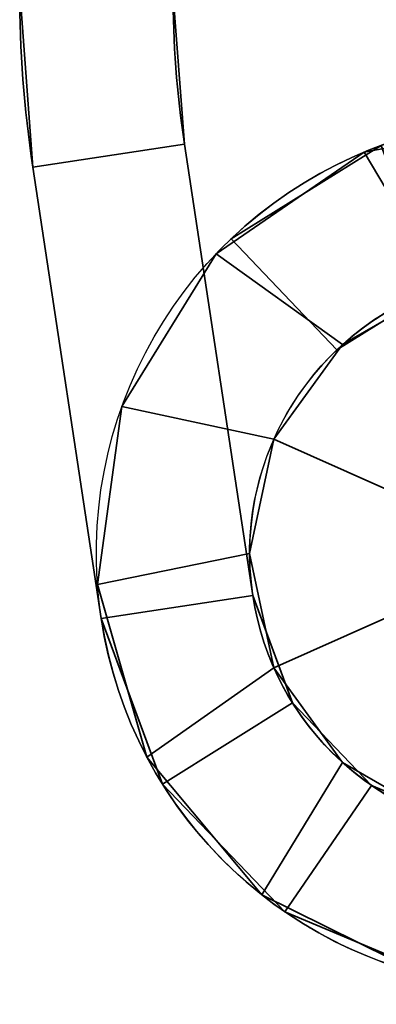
# Model space of a CAD drawing. Header units: millimetres. Extents: x -603 to 3703, y -120 to 193.
# Tile 152 of 256: x 405.5 to 412.48, y -69.32 to -50.06. Entities that reach past the tile are written whole.
import ezdxf

# ---------------------------------------------------------------- set-up
doc = ezdxf.new("R2010")
doc.units = ezdxf.units.MM
doc.layers.add('151', color=7, linetype='Continuous', true_color=0xffffff)

# ---------------------------------------------------------------- blocks, each defined once
blk = doc.blocks.new('UG_SURFACE_004')
at = {"layer": '151', "color": 252, "linetype": 'Continuous', "lineweight": 35}
for points in [[(405.5, -49.5, 302), (405.5, -49.5, 265), (405.759, -52.943, 265), (405.759, -52.943, 302)], [(408.5, -49.5, 265), (408.725, -52.494, 265), (405.759, -52.943, 265), (405.5, -49.5, 265)], [(408.725, -52.494, 302), (408.5, -49.5, 302), (405.5, -49.5, 302), (405.759, -52.943, 302)], [(405.5, -49.5, 425), (405.5, -49.5, 388), (405.759, -52.943, 388), (405.759, -52.943, 425)], [(408.725, -52.494, 425), (408.5, -49.5, 425), (405.5, -49.5, 425), (405.759, -52.943, 425)], [(405.759, -52.943, 388), (405.5, -49.5, 388), (408.5, -49.5, 388), (408.725, -52.494, 388)], [(408.725, -52.494, 302), (408.725, -52.494, 265), (408.5, -49.5, 265), (408.5, -49.5, 302)], [(408.725, -52.494, 425), (408.725, -52.494, 388), (408.5, -49.5, 388), (408.5, -49.5, 425)], [(408.725, -52.494, 265), (410.062, -61.323, 265), (407.096, -61.772, 265), (405.759, -52.943, 265)], [(405.759, -52.943, 302), (407.096, -61.772, 302), (410.062, -61.323, 302), (408.725, -52.494, 302)], [(405.759, -52.943, 425), (407.096, -61.772, 425), (410.062, -61.323, 425), (408.725, -52.494, 425)], [(408.725, -52.494, 388), (410.062, -61.323, 388), (407.096, -61.772, 388), (405.759, -52.943, 388)], [(410.062, -61.323, 302), (410.062, -61.323, 265), (408.725, -52.494, 265), (408.725, -52.494, 302)], [(410.062, -61.323, 388), (408.725, -52.494, 388), (408.725, -52.494, 425), (410.062, -61.323, 425)], [(412.572, -52.52, 302), (412.572, -52.52, 265), (409.637, -54.345, 265), (409.637, -54.345, 302)], [(413.606, -55.337, 265), (411.707, -56.518, 265), (409.637, -54.345, 265), (412.572, -52.52, 265)], [(412.572, -52.52, 302), (409.637, -54.345, 302), (411.707, -56.518, 302), (413.606, -55.337, 302)], [(412.572, -52.52, 425), (412.572, -52.52, 388), (409.637, -54.345, 388), (409.637, -54.345, 425)], [(412.572, -52.52, 425), (409.637, -54.345, 425), (411.707, -56.518, 425), (413.606, -55.337, 425)], [(413.606, -55.337, 388), (411.707, -56.518, 388), (409.637, -54.345, 388), (412.572, -52.52, 388)], [(407.096, -61.772, 302), (405.759, -52.943, 302), (405.759, -52.943, 265), (407.096, -61.772, 265)], [(407.096, -61.772, 388), (407.096, -61.772, 425), (405.759, -52.943, 425), (405.759, -52.943, 388)], [(411.707, -56.518, 302), (409.637, -54.345, 302), (409.637, -54.345, 265), (411.707, -56.518, 265)], [(411.707, -56.518, 388), (411.707, -56.518, 425), (409.637, -54.345, 425), (409.637, -54.345, 388)], [(411.707, -56.518, 302), (411.707, -56.518, 265), (413.606, -55.337, 265), (413.606, -55.337, 302)], [(411.707, -56.518, 425), (411.707, -56.518, 388), (413.606, -55.337, 388), (413.606, -55.337, 425)], [(410.062, -61.323, 265), (410.839, -63.42, 265), (408.297, -65.013, 265), (407.096, -61.772, 265)], [(407.096, -61.772, 302), (408.297, -65.013, 302), (410.839, -63.42, 302), (410.062, -61.323, 302)], [(407.096, -61.772, 425), (408.297, -65.013, 425), (410.839, -63.42, 425), (410.062, -61.323, 425)], [(410.062, -61.323, 388), (410.839, -63.42, 388), (408.297, -65.013, 388), (407.096, -61.772, 388)], [(410.839, -63.42, 302), (410.839, -63.42, 265), (410.062, -61.323, 265), (410.062, -61.323, 302)], [(410.839, -63.42, 425), (410.839, -63.42, 388), (410.062, -61.323, 388), (410.062, -61.323, 425)], [(407.096, -61.772, 302), (407.096, -61.772, 265), (408.297, -65.013, 265), (408.297, -65.013, 302)], [(407.096, -61.772, 425), (407.096, -61.772, 388), (408.297, -65.013, 388), (408.297, -65.013, 425)], [(410.689, -67.508, 265), (408.297, -65.013, 265), (410.839, -63.42, 265), (412.387, -65.034, 265)], [(412.387, -65.034, 302), (410.839, -63.42, 302), (408.297, -65.013, 302), (410.689, -67.508, 302)], [(412.387, -65.034, 425), (410.839, -63.42, 425), (408.297, -65.013, 425), (410.689, -67.508, 425)], [(410.689, -67.508, 388), (408.297, -65.013, 388), (410.839, -63.42, 388), (412.387, -65.034, 388)], [(412.387, -65.034, 302), (412.387, -65.034, 265), (410.839, -63.42, 265), (410.839, -63.42, 302)], [(412.387, -65.034, 425), (412.387, -65.034, 388), (410.839, -63.42, 388), (410.839, -63.42, 425)], [(408.297, -65.013, 302), (408.297, -65.013, 265), (410.689, -67.508, 265), (410.689, -67.508, 302)], [(408.297, -65.013, 425), (408.297, -65.013, 388), (410.689, -67.508, 388), (410.689, -67.508, 425)], [(412.387, -65.034, 265), (414.45, -65.899, 265), (413.877, -68.844, 265), (410.689, -67.508, 265)], [(410.689, -67.508, 302), (413.877, -68.844, 302), (414.45, -65.899, 302), (412.387, -65.034, 302)], [(410.689, -67.508, 425), (413.877, -68.844, 425), (414.45, -65.899, 425), (412.387, -65.034, 425)], [(412.387, -65.034, 388), (414.45, -65.899, 388), (413.877, -68.844, 388), (410.689, -67.508, 388)], [(414.45, -65.899, 302), (414.45, -65.899, 265), (412.387, -65.034, 265), (412.387, -65.034, 302)], [(414.45, -65.899, 425), (414.45, -65.899, 388), (412.387, -65.034, 388), (412.387, -65.034, 425)], [(410.689, -67.508, 302), (410.689, -67.508, 265), (413.877, -68.844, 265), (413.877, -68.844, 302)], [(410.689, -67.508, 425), (410.689, -67.508, 388), (413.877, -68.844, 388), (413.877, -68.844, 425)]]:
    blk.add_3dface(points, dxfattribs=at)
blk = doc.blocks.new('UG_SURFACE_005')
at = {"layer": '151', "color": 252, "linetype": 'Continuous', "lineweight": 35}
for points in [[(412.242, -52.649, 1738), (412.242, -52.649, 1822), (415.694, -52.002, 1822), (415.694, -52.002, 1738)], [(415.694, -52.002, 1822), (412.242, -52.649, 1822), (413.8, -55.269, 1822), (416.075, -55.03, 1822)], [(416.075, -55.03, 1738), (413.8, -55.269, 1738), (412.242, -52.649, 1738), (415.694, -52.002, 1738)], [(409.346, -54.637, 1738), (409.346, -54.637, 1822), (412.242, -52.649, 1822), (412.242, -52.649, 1738)], [(411.82, -56.413, 1822), (413.8, -55.269, 1822), (412.242, -52.649, 1822), (409.346, -54.637, 1822)], [(409.346, -54.637, 1738), (412.242, -52.649, 1738), (413.8, -55.269, 1738), (411.82, -56.413, 1738)], [(407.501, -57.625, 1738), (407.501, -57.625, 1822), (409.346, -54.637, 1822), (409.346, -54.637, 1738)], [(410.475, -58.263, 1822), (411.82, -56.413, 1822), (409.346, -54.637, 1822), (407.501, -57.625, 1822)], [(407.501, -57.625, 1738), (409.346, -54.637, 1738), (411.82, -56.413, 1738), (410.475, -58.263, 1738)], [(413.8, -55.269, 1860), (411.82, -56.413, 1860), (410.475, -58.263, 1860), (415.5, -60.5, 1860)], [(410.475, -58.263, 1700), (411.82, -56.413, 1700), (413.8, -55.269, 1700), (415.5, -60.5, 1700)], [(413.8, -55.269, 1738), (413.8, -55.269, 1700), (411.82, -56.413, 1700), (411.82, -56.413, 1738)], [(411.82, -56.413, 1822), (411.82, -56.413, 1860), (413.8, -55.269, 1860), (413.8, -55.269, 1822)], [(411.82, -56.413, 1738), (411.82, -56.413, 1700), (410.475, -58.263, 1700), (410.475, -58.263, 1738)], [(410.475, -58.263, 1822), (410.475, -58.263, 1860), (411.82, -56.413, 1860), (411.82, -56.413, 1822)], [(407.022, -61.104, 1738), (407.022, -61.104, 1822), (407.501, -57.625, 1822), (407.501, -57.625, 1738)], [(407.501, -57.625, 1822), (407.022, -61.104, 1822), (410, -60.5, 1822), (410.475, -58.263, 1822)], [(410.475, -58.263, 1738), (410, -60.5, 1738), (407.022, -61.104, 1738), (407.501, -57.625, 1738)], [(410.475, -58.263, 1860), (410, -60.5, 1860), (410.475, -62.737, 1860), (415.5, -60.5, 1860)], [(410.475, -58.263, 1738), (410.475, -58.263, 1700), (410, -60.5, 1700), (410, -60.5, 1738)], [(410, -60.5, 1822), (410, -60.5, 1860), (410.475, -58.263, 1860), (410.475, -58.263, 1822)], [(410.475, -62.737, 1700), (410, -60.5, 1700), (410.475, -58.263, 1700), (415.5, -60.5, 1700)], [(410.475, -62.737, 1822), (410, -60.5, 1822), (407.022, -61.104, 1822), (407.99, -64.48, 1822)], [(407.99, -64.48, 1738), (407.022, -61.104, 1738), (410, -60.5, 1738), (410.475, -62.737, 1738)], [(410, -60.5, 1738), (410, -60.5, 1700), (410.475, -62.737, 1700), (410.475, -62.737, 1738)], [(410.475, -62.737, 1822), (410.475, -62.737, 1860), (410, -60.5, 1860), (410, -60.5, 1822)], [(410.475, -62.737, 1860), (411.82, -64.587, 1860), (413.8, -65.731, 1860), (415.5, -60.5, 1860)], [(413.8, -65.731, 1700), (411.82, -64.587, 1700), (410.475, -62.737, 1700), (415.5, -60.5, 1700)], [(407.99, -64.48, 1738), (407.99, -64.48, 1822), (407.022, -61.104, 1822), (407.022, -61.104, 1738)], [(407.99, -64.48, 1822), (410.24, -67.177, 1822), (411.82, -64.587, 1822), (410.475, -62.737, 1822)], [(410.475, -62.737, 1738), (411.82, -64.587, 1738), (410.24, -67.177, 1738), (407.99, -64.48, 1738)], [(410.475, -62.737, 1738), (410.475, -62.737, 1700), (411.82, -64.587, 1700), (411.82, -64.587, 1738)], [(411.82, -64.587, 1822), (411.82, -64.587, 1860), (410.475, -62.737, 1860), (410.475, -62.737, 1822)], [(410.24, -67.177, 1738), (410.24, -67.177, 1822), (407.99, -64.48, 1822), (407.99, -64.48, 1738)], [(410.24, -67.177, 1822), (413.388, -68.734, 1822), (413.8, -65.731, 1822), (411.82, -64.587, 1822)], [(411.82, -64.587, 1738), (413.8, -65.731, 1738), (413.388, -68.734, 1738), (410.24, -67.177, 1738)], [(411.82, -64.587, 1738), (411.82, -64.587, 1700), (413.8, -65.731, 1700), (413.8, -65.731, 1738)], [(413.8, -65.731, 1822), (413.8, -65.731, 1860), (411.82, -64.587, 1860), (411.82, -64.587, 1822)], [(413.388, -68.734, 1738), (413.388, -68.734, 1822), (410.24, -67.177, 1822), (410.24, -67.177, 1738)]]:
    blk.add_3dface(points, dxfattribs=at)
blk = doc.blocks.new('UG_SURFACE_006')
at = {"layer": '151', "color": 252, "linetype": 'Continuous', "lineweight": 35}
for points in [[(412.242, -52.649, 303), (412.242, -52.649, 387), (415.694, -52.002, 387), (415.694, -52.002, 303)], [(415.694, -52.002, 387), (412.242, -52.649, 387), (413.8, -55.269, 387), (416.075, -55.03, 387)], [(416.075, -55.03, 303), (413.8, -55.269, 303), (412.242, -52.649, 303), (415.694, -52.002, 303)], [(409.346, -54.637, 303), (409.346, -54.637, 387), (412.242, -52.649, 387), (412.242, -52.649, 303)], [(411.82, -56.413, 387), (413.8, -55.269, 387), (412.242, -52.649, 387), (409.346, -54.637, 387)], [(409.346, -54.637, 303), (412.242, -52.649, 303), (413.8, -55.269, 303), (411.82, -56.413, 303)], [(407.501, -57.625, 303), (407.501, -57.625, 387), (409.346, -54.637, 387), (409.346, -54.637, 303)], [(410.475, -58.263, 387), (411.82, -56.413, 387), (409.346, -54.637, 387), (407.501, -57.625, 387)], [(407.501, -57.625, 303), (409.346, -54.637, 303), (411.82, -56.413, 303), (410.475, -58.263, 303)], [(413.8, -55.269, 425), (411.82, -56.413, 425), (410.475, -58.263, 425), (415.5, -60.5, 425)], [(410.475, -58.263, 265), (411.82, -56.413, 265), (413.8, -55.269, 265), (415.5, -60.5, 265)], [(413.8, -55.269, 303), (413.8, -55.269, 265), (411.82, -56.413, 265), (411.82, -56.413, 303)], [(411.82, -56.413, 387), (411.82, -56.413, 425), (413.8, -55.269, 425), (413.8, -55.269, 387)], [(411.82, -56.413, 303), (411.82, -56.413, 265), (410.475, -58.263, 265), (410.475, -58.263, 303)], [(410.475, -58.263, 387), (410.475, -58.263, 425), (411.82, -56.413, 425), (411.82, -56.413, 387)], [(407.022, -61.104, 303), (407.022, -61.104, 387), (407.501, -57.625, 387), (407.501, -57.625, 303)], [(407.501, -57.625, 387), (407.022, -61.104, 387), (410, -60.5, 387), (410.475, -58.263, 387)], [(410.475, -58.263, 303), (410, -60.5, 303), (407.022, -61.104, 303), (407.501, -57.625, 303)], [(410.475, -58.263, 425), (410, -60.5, 425), (410.475, -62.737, 425), (415.5, -60.5, 425)], [(410.475, -58.263, 303), (410.475, -58.263, 265), (410, -60.5, 265), (410, -60.5, 303)], [(410, -60.5, 387), (410, -60.5, 425), (410.475, -58.263, 425), (410.475, -58.263, 387)], [(410.475, -62.737, 265), (410, -60.5, 265), (410.475, -58.263, 265), (415.5, -60.5, 265)], [(410.475, -62.737, 387), (410, -60.5, 387), (407.022, -61.104, 387), (407.99, -64.48, 387)], [(407.99, -64.48, 303), (407.022, -61.104, 303), (410, -60.5, 303), (410.475, -62.737, 303)], [(410, -60.5, 303), (410, -60.5, 265), (410.475, -62.737, 265), (410.475, -62.737, 303)], [(410.475, -62.737, 387), (410.475, -62.737, 425), (410, -60.5, 425), (410, -60.5, 387)], [(410.475, -62.737, 425), (411.82, -64.587, 425), (413.8, -65.731, 425), (415.5, -60.5, 425)], [(413.8, -65.731, 265), (411.82, -64.587, 265), (410.475, -62.737, 265), (415.5, -60.5, 265)], [(407.99, -64.48, 303), (407.99, -64.48, 387), (407.022, -61.104, 387), (407.022, -61.104, 303)], [(407.99, -64.48, 387), (410.24, -67.177, 387), (411.82, -64.587, 387), (410.475, -62.737, 387)], [(410.475, -62.737, 303), (411.82, -64.587, 303), (410.24, -67.177, 303), (407.99, -64.48, 303)], [(410.475, -62.737, 303), (410.475, -62.737, 265), (411.82, -64.587, 265), (411.82, -64.587, 303)], [(411.82, -64.587, 387), (411.82, -64.587, 425), (410.475, -62.737, 425), (410.475, -62.737, 387)], [(410.24, -67.177, 303), (410.24, -67.177, 387), (407.99, -64.48, 387), (407.99, -64.48, 303)], [(410.24, -67.177, 387), (413.388, -68.734, 387), (413.8, -65.731, 387), (411.82, -64.587, 387)], [(411.82, -64.587, 303), (413.8, -65.731, 303), (413.388, -68.734, 303), (410.24, -67.177, 303)], [(411.82, -64.587, 303), (411.82, -64.587, 265), (413.8, -65.731, 265), (413.8, -65.731, 303)], [(413.8, -65.731, 387), (413.8, -65.731, 425), (411.82, -64.587, 425), (411.82, -64.587, 387)], [(413.388, -68.734, 303), (413.388, -68.734, 387), (410.24, -67.177, 387), (410.24, -67.177, 303)]]:
    blk.add_3dface(points, dxfattribs=at)
blk = doc.blocks.new('UG_SURFACE_007')
at = {"layer": '151', "color": 252, "linetype": 'Continuous', "lineweight": 35}
for points in [[(405.5, -49.5, 1737), (405.5, -49.5, 1700), (405.759, -52.943, 1700), (405.759, -52.943, 1737)], [(408.5, -49.5, 1700), (408.725, -52.494, 1700), (405.759, -52.943, 1700), (405.5, -49.5, 1700)], [(408.725, -52.494, 1737), (408.5, -49.5, 1737), (405.5, -49.5, 1737), (405.759, -52.943, 1737)], [(405.5, -49.5, 1860), (405.5, -49.5, 1823), (405.759, -52.943, 1823), (405.759, -52.943, 1860)], [(408.725, -52.494, 1860), (408.5, -49.5, 1860), (405.5, -49.5, 1860), (405.759, -52.943, 1860)], [(405.759, -52.943, 1823), (405.5, -49.5, 1823), (408.5, -49.5, 1823), (408.725, -52.494, 1823)], [(408.725, -52.494, 1737), (408.725, -52.494, 1700), (408.5, -49.5, 1700), (408.5, -49.5, 1737)], [(408.725, -52.494, 1860), (408.725, -52.494, 1823), (408.5, -49.5, 1823), (408.5, -49.5, 1860)], [(408.725, -52.494, 1700), (410.062, -61.323, 1700), (407.096, -61.772, 1700), (405.759, -52.943, 1700)], [(405.759, -52.943, 1737), (407.096, -61.772, 1737), (410.062, -61.323, 1737), (408.725, -52.494, 1737)], [(405.759, -52.943, 1860), (407.096, -61.772, 1860), (410.062, -61.323, 1860), (408.725, -52.494, 1860)], [(408.725, -52.494, 1823), (410.062, -61.323, 1823), (407.096, -61.772, 1823), (405.759, -52.943, 1823)], [(410.062, -61.323, 1737), (410.062, -61.323, 1700), (408.725, -52.494, 1700), (408.725, -52.494, 1737)], [(410.062, -61.323, 1823), (408.725, -52.494, 1823), (408.725, -52.494, 1860), (410.062, -61.323, 1860)], [(412.572, -52.52, 1737), (412.572, -52.52, 1700), (409.637, -54.345, 1700), (409.637, -54.345, 1737)], [(413.606, -55.337, 1700), (411.707, -56.518, 1700), (409.637, -54.345, 1700), (412.572, -52.52, 1700)], [(412.572, -52.52, 1737), (409.637, -54.345, 1737), (411.707, -56.518, 1737), (413.606, -55.337, 1737)], [(412.572, -52.52, 1860), (412.572, -52.52, 1823), (409.637, -54.345, 1823), (409.637, -54.345, 1860)], [(412.572, -52.52, 1860), (409.637, -54.345, 1860), (411.707, -56.518, 1860), (413.606, -55.337, 1860)], [(413.606, -55.337, 1823), (411.707, -56.518, 1823), (409.637, -54.345, 1823), (412.572, -52.52, 1823)], [(407.096, -61.772, 1737), (405.759, -52.943, 1737), (405.759, -52.943, 1700), (407.096, -61.772, 1700)], [(407.096, -61.772, 1823), (407.096, -61.772, 1860), (405.759, -52.943, 1860), (405.759, -52.943, 1823)], [(411.707, -56.518, 1737), (409.637, -54.345, 1737), (409.637, -54.345, 1700), (411.707, -56.518, 1700)], [(411.707, -56.518, 1823), (411.707, -56.518, 1860), (409.637, -54.345, 1860), (409.637, -54.345, 1823)], [(411.707, -56.518, 1737), (411.707, -56.518, 1700), (413.606, -55.337, 1700), (413.606, -55.337, 1737)], [(411.707, -56.518, 1860), (411.707, -56.518, 1823), (413.606, -55.337, 1823), (413.606, -55.337, 1860)], [(410.062, -61.323, 1700), (410.839, -63.42, 1700), (408.297, -65.013, 1700), (407.096, -61.772, 1700)], [(407.096, -61.772, 1737), (408.297, -65.013, 1737), (410.839, -63.42, 1737), (410.062, -61.323, 1737)], [(407.096, -61.772, 1860), (408.297, -65.013, 1860), (410.839, -63.42, 1860), (410.062, -61.323, 1860)], [(410.062, -61.323, 1823), (410.839, -63.42, 1823), (408.297, -65.013, 1823), (407.096, -61.772, 1823)], [(410.839, -63.42, 1737), (410.839, -63.42, 1700), (410.062, -61.323, 1700), (410.062, -61.323, 1737)], [(410.839, -63.42, 1860), (410.839, -63.42, 1823), (410.062, -61.323, 1823), (410.062, -61.323, 1860)], [(407.096, -61.772, 1737), (407.096, -61.772, 1700), (408.297, -65.013, 1700), (408.297, -65.013, 1737)], [(407.096, -61.772, 1860), (407.096, -61.772, 1823), (408.297, -65.013, 1823), (408.297, -65.013, 1860)], [(410.689, -67.508, 1700), (408.297, -65.013, 1700), (410.839, -63.42, 1700), (412.387, -65.034, 1700)], [(412.387, -65.034, 1737), (410.839, -63.42, 1737), (408.297, -65.013, 1737), (410.689, -67.508, 1737)], [(412.387, -65.034, 1860), (410.839, -63.42, 1860), (408.297, -65.013, 1860), (410.689, -67.508, 1860)], [(410.689, -67.508, 1823), (408.297, -65.013, 1823), (410.839, -63.42, 1823), (412.387, -65.034, 1823)], [(412.387, -65.034, 1737), (412.387, -65.034, 1700), (410.839, -63.42, 1700), (410.839, -63.42, 1737)], [(412.387, -65.034, 1860), (412.387, -65.034, 1823), (410.839, -63.42, 1823), (410.839, -63.42, 1860)], [(408.297, -65.013, 1737), (408.297, -65.013, 1700), (410.689, -67.508, 1700), (410.689, -67.508, 1737)], [(408.297, -65.013, 1860), (408.297, -65.013, 1823), (410.689, -67.508, 1823), (410.689, -67.508, 1860)], [(412.387, -65.034, 1700), (414.45, -65.899, 1700), (413.877, -68.844, 1700), (410.689, -67.508, 1700)], [(410.689, -67.508, 1737), (413.877, -68.844, 1737), (414.45, -65.899, 1737), (412.387, -65.034, 1737)], [(410.689, -67.508, 1860), (413.877, -68.844, 1860), (414.45, -65.899, 1860), (412.387, -65.034, 1860)], [(412.387, -65.034, 1823), (414.45, -65.899, 1823), (413.877, -68.844, 1823), (410.689, -67.508, 1823)], [(414.45, -65.899, 1737), (414.45, -65.899, 1700), (412.387, -65.034, 1700), (412.387, -65.034, 1737)], [(414.45, -65.899, 1860), (414.45, -65.899, 1823), (412.387, -65.034, 1823), (412.387, -65.034, 1860)], [(410.689, -67.508, 1737), (410.689, -67.508, 1700), (413.877, -68.844, 1700), (413.877, -68.844, 1737)], [(410.689, -67.508, 1860), (410.689, -67.508, 1823), (413.877, -68.844, 1823), (413.877, -68.844, 1860)]]:
    blk.add_3dface(points, dxfattribs=at)

msp = doc.modelspace()

# ---------------------------------------------------------------- linework, layer by layer
at = {"layer": '151', "color": 252, "linetype": 'Continuous', "lineweight": -3, "true_color": 0x939598}
for p, q in [((408.725, -52.494, 388), (408.725, -52.494, 425)), ((408.725, -52.494, 425), (410.062, -61.323, 425)), ((408.725, -52.494, 265), (410.062, -61.323, 265)), ((410.062, -61.323, 388), (408.725, -52.494, 388)), ((410.062, -61.323, 302), (408.725, -52.494, 302)), ((408.725, -52.494, 265), (408.725, -52.494, 302)), ((408.725, -52.494, 1860), (410.062, -61.323, 1860)), ((408.725, -52.494, 1700), (410.062, -61.323, 1700)), ((410.062, -61.323, 1823), (408.725, -52.494, 1823)), ((410.062, -61.323, 1737), (408.725, -52.494, 1737)), ((408.725, -52.494, 1700), (408.725, -52.494, 1737)), ((408.725, -52.494, 1823), (408.725, -52.494, 1860)), ((405.759, -52.943, 265), (405.759, -52.943, 302)), ((405.759, -52.943, 388), (405.759, -52.943, 425)), ((407.096, -61.772, 302), (405.759, -52.943, 302)), ((405.759, -52.943, 265), (407.096, -61.772, 265)), ((407.096, -61.772, 388), (405.759, -52.943, 388)), ((405.759, -52.943, 425), (407.096, -61.772, 425)), ((407.096, -61.772, 1823), (405.759, -52.943, 1823)), ((407.096, -61.772, 1737), (405.759, -52.943, 1737)), ((405.759, -52.943, 1700), (407.096, -61.772, 1700)), ((405.759, -52.943, 1860), (407.096, -61.772, 1860)), ((405.759, -52.943, 1700), (405.759, -52.943, 1737)), ((405.759, -52.943, 1823), (405.759, -52.943, 1860)), ((409.637, -54.345, 388), (409.637, -54.345, 425)), ((411.707, -56.518, 425), (409.637, -54.345, 425)), ((411.707, -56.518, 265), (409.637, -54.345, 265)), ((411.707, -56.518, 302), (409.637, -54.345, 302)), ((411.707, -56.518, 388), (409.637, -54.345, 388)), ((409.637, -54.345, 265), (409.637, -54.345, 302)), ((411.707, -56.518, 1737), (409.637, -54.345, 1737)), ((411.707, -56.518, 1823), (409.637, -54.345, 1823)), ((409.637, -54.345, 1700), (409.637, -54.345, 1737)), ((409.637, -54.345, 1823), (409.637, -54.345, 1860)), ((411.707, -56.518, 1860), (409.637, -54.345, 1860)), ((411.707, -56.518, 1700), (409.637, -54.345, 1700)), ((411.707, -56.518, 265), (411.707, -56.518, 302)), ((411.707, -56.518, 388), (411.707, -56.518, 425)), ((411.707, -56.518, 1823), (411.707, -56.518, 1860)), ((411.707, -56.518, 1700), (411.707, -56.518, 1737)), ((410.062, -61.323, 388), (410.062, -61.323, 425)), ((410.062, -61.323, 265), (410.062, -61.323, 302)), ((410.062, -61.323, 1700), (410.062, -61.323, 1737)), ((410.062, -61.323, 1823), (410.062, -61.323, 1860)), ((407.096, -61.772, 265), (407.096, -61.772, 302)), ((407.096, -61.772, 388), (407.096, -61.772, 425)), ((407.096, -61.772, 1700), (407.096, -61.772, 1737)), ((407.096, -61.772, 1823), (407.096, -61.772, 1860)), ((407.096, -61.772, 1823), (407.096, -61.772, 1860))]:
    msp.add_line(p, q, dxfattribs=at)
at = {"layer": '151', "color": 252, "linetype": 'Continuous', "lineweight": -3, "true_color": 0x939598, "extrusion": (0, 0, -1)}
for centre in [(-415.5, -60.5, -1700), (-415.5, -60.5, -1860), (-415.5, -60.5, -425), (-415.5, -60.5, -265)]:
    msp.add_circle(centre, 5.5, dxfattribs=at)
at = {"layer": '151', "color": 252, "linetype": 'Continuous', "lineweight": -3, "true_color": 0x939598}
for centre, radius, start, end in [((428.5, -49.5, 265), 23, 180, 188.6082), ((428.5, -49.5, 425), 23, 180, 188.6082), ((428.5, -49.5, 1860), 23, 180, 188.6082), ((428.5, -49.5, 1700), 23, 180, 188.6082), ((428.5, -49.5, 425), 20, 180, 188.6082), ((428.5, -49.5, 265), 20, 180, 188.6082), ((428.5, -49.5, 1700), 20, 180, 188.6082), ((428.5, -49.5, 1860), 20, 180, 188.6082), ((415.5, -60.5, 265), 8.5, 188.6082, 133.6082), ((415.5, -60.5, 425), 8.5, 188.6082, 133.6082), ((415.5, -60.5, 1700), 8.5, 188.6082, 133.6082), ((415.5, -60.5, 1860), 8.5, 188.6082, 133.6082), ((415.5, -60.5, 265), 5.5, 188.6082, 133.6082), ((415.5, -60.5, 425), 5.5, 188.6082, 133.6082), ((415.5, -60.5, 1860), 5.5, 188.6082, 133.6082), ((415.5, -60.5, 1700), 5.5, 188.6082, 133.6082)]:
    msp.add_arc(centre, radius, start, end, dxfattribs=at)
at = {"layer": '151', "color": 252, "linetype": 'Continuous', "lineweight": -3, "true_color": 0x939598, "extrusion": (0, 0, -1)}
for centre, radius, start, end in [((-428.5, -49.5, -388), 23, 351.3918, 0), ((-428.5, -49.5, -302), 23, 351.3918, 0), ((-428.5, -49.5, -1823), 23, 351.3918, 0), ((-428.5, -49.5, -1737), 23, 351.3918, 0), ((-428.5, -49.5, -302), 20, 351.3918, 360), ((-428.5, -49.5, -388), 20, 351.3918, 360), ((-428.5, -49.5, -1737), 20, 351.3918, 360), ((-428.5, -49.5, -1823), 20, 351.3918, 360), ((-415.5, -60.5, -1738), 8.5, 189, 139), ((-415.5, -60.5, -1822), 8.5, 189, 139), ((-415.5, -60.5, -303), 8.5, 189, 139), ((-415.5, -60.5, -387), 8.5, 189, 139), ((-415.5, -60.5, -388), 8.5, 46.3918, 351.3918), ((-415.5, -60.5, -302), 8.5, 46.3918, 351.3918), ((-415.5, -60.5, -1737), 8.5, 46.3918, 351.3918), ((-415.5, -60.5, -1823), 8.5, 46.3918, 351.3918), ((-415.5, -60.5, -1738), 5.5, 189, 139), ((-415.5, -60.5, -1822), 5.5, 189, 139), ((-415.5, -60.5, -303), 5.5, 189, 139), ((-415.5, -60.5, -387), 5.5, 189, 139), ((-415.5, -60.5, -302), 5.5, 46.3918, 351.3918), ((-415.5, -60.5, -388), 5.5, 46.3918, 351.3918), ((-415.5, -60.5, -1823), 5.5, 46.3918, 351.3918), ((-415.5, -60.5, -1737), 5.5, 46.3918, 351.3918)]:
    msp.add_arc(centre, radius, start, end, dxfattribs=at)

# ---------------------------------------------------------------- block references
at = {"layer": '151', "color": 252, "linetype": 'Continuous', "lineweight": -3, "true_color": 0x939598}
for name in ['UG_SURFACE_004', 'UG_SURFACE_007', 'UG_SURFACE_005', 'UG_SURFACE_006']:
    msp.add_blockref(name, (0, 0), dxfattribs=at)

doc.saveas('drawing.dxf')
